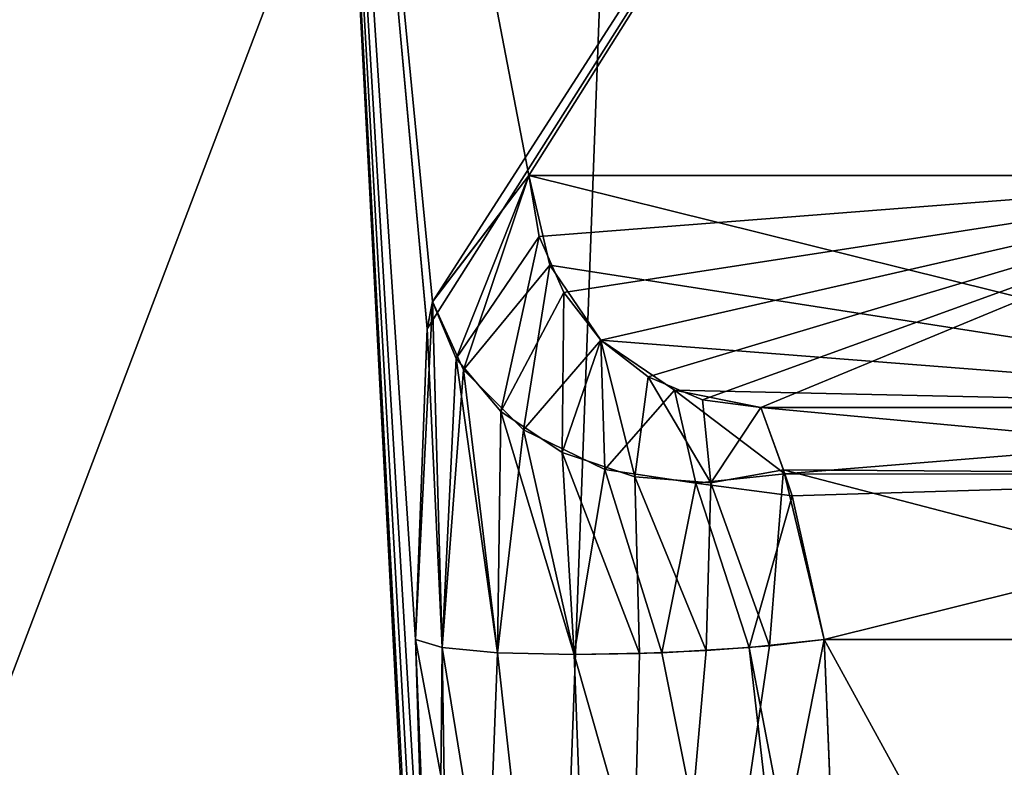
# Model space of a CAD drawing. Header units: inches. Extents: x -11.1 to 11.1, y -2.2 to 7.8.
# Tile 55 of 146: x -8.504 to -8.3833, y -1.8461 to -1.7545. Entities that reach past the tile are written whole.
import ezdxf

# ---------------------------------------------------------------- set-up
doc = ezdxf.new("R2010")
doc.units = ezdxf.units.IN
doc.header["$LTSCALE"] = 101.851852
doc.header["$MEASUREMENT"] = 0
for name, color, linetype in [('26653', 7, 'CONTINUOUS'), ('26655', 7, 'CONTINUOUS'), ('26914', 7, 'CONTINUOUS'), ('26955', 7, 'CONTINUOUS'), ('26959', 7, 'CONTINUOUS'), ('26980', 7, 'CONTINUOUS'), ('26985', 7, 'CONTINUOUS'), ('27334', 7, 'CONTINUOUS'), ('27335', 7, 'CONTINUOUS'), ('27336', 7, 'CONTINUOUS'), ('27379', 7, 'CONTINUOUS'), ('27381', 7, 'CONTINUOUS'), ('27417', 7, 'CONTINUOUS'), ('27418', 7, 'CONTINUOUS'), ('27421', 7, 'CONTINUOUS'), ('27424', 7, 'CONTINUOUS'), ('27873', 7, 'CONTINUOUS'), ('27875', 7, 'CONTINUOUS'), ('28134', 7, 'CONTINUOUS'), ('28175', 7, 'CONTINUOUS'), ('28179', 7, 'CONTINUOUS'), ('28200', 7, 'CONTINUOUS'), ('28205', 7, 'CONTINUOUS'), ('28554', 7, 'CONTINUOUS'), ('28555', 7, 'CONTINUOUS'), ('28556', 7, 'CONTINUOUS'), ('28599', 7, 'CONTINUOUS'), ('28601', 7, 'CONTINUOUS'), ('28637', 7, 'CONTINUOUS'), ('28638', 7, 'CONTINUOUS'), ('28641', 7, 'CONTINUOUS'), ('28644', 7, 'CONTINUOUS')]:
    doc.layers.add(name, color=color, linetype=linetype)

msp = doc.modelspace()

# ---------------------------------------------------------------- linework, layer by layer
at = {"layer": '26653', "linetype": 'Continuous'}
for points in [[(-8.59835, -2.08043, 5.705), (-8.57492, -1.63343, 5.705), (-8.4285, -1.63343, 5.3515), (-8.59835, -2.08043, 5.705)], [(-8.44506, -2.08043, 5.33494), (-8.59835, -2.08043, 5.705), (-8.4285, -1.63343, 5.3515), (-8.44506, -2.08043, 5.33494)], [(-8.075, -2.08043, 5.18165), (-8.44506, -2.08043, 5.33494), (-8.075, -1.63343, 5.20508), (-8.075, -2.08043, 5.18165)], [(-8.075, -1.63343, 5.20508), (-8.44506, -2.08043, 5.33494), (-8.4285, -1.63343, 5.3515), (-8.075, -1.63343, 5.20508)]]:
    msp.add_3dface(points, dxfattribs=at)
at = {"layer": '26655', "linetype": 'Continuous'}
for points in [[(-8.59835, -2.08043, 13.055), (-8.44506, -2.08043, 13.42506), (-8.57492, -1.63343, 13.055), (-8.59835, -2.08043, 13.055)], [(-8.57492, -1.63343, 13.055), (-8.44506, -2.08043, 13.42506), (-8.4285, -1.63343, 13.4085), (-8.57492, -1.63343, 13.055)], [(-8.44506, -2.08043, 13.42506), (-8.075, -2.08043, 13.57835), (-8.4285, -1.63343, 13.4085), (-8.44506, -2.08043, 13.42506)], [(-8.4285, -1.63343, 13.4085), (-8.075, -2.08043, 13.57835), (-8.075, -1.63343, 13.55492), (-8.4285, -1.63343, 13.4085)]]:
    msp.add_3dface(points, dxfattribs=at)
at = {"layer": '26914', "linetype": 'Continuous'}
for points in [[(-8.41314, -1.802, 13.16707), (-8.32349, -1.802, 13.31026), (-8.321, -1.802, 13.19612), (-8.41314, -1.802, 13.16707)], [(-8.31013, -1.802, 13.07141), (-8.41314, -1.802, 13.16707), (-8.321, -1.802, 13.19612), (-8.31013, -1.802, 13.07141)], [(-8.41314, -1.802, 5.59293), (-8.31013, -1.802, 5.68859), (-8.321, -1.802, 5.56388), (-8.41314, -1.802, 5.59293)], [(-8.32695, -1.802, 5.45317), (-8.41314, -1.802, 5.59293), (-8.321, -1.802, 5.56388), (-8.32695, -1.802, 5.45317)]]:
    msp.add_3dface(points, dxfattribs=at)
at = {"layer": '26955', "linetype": 'Continuous'}
for points in [[(-8.33051, -1.83043, 13.04946), (-8.33508, -1.95857, 13.04454), (-8.40535, -1.83043, 13.11896), (-8.33051, -1.83043, 13.04946)], [(-8.40535, -1.83043, 13.11896), (-8.33508, -1.95857, 13.04454), (-8.40268, -1.89616, 13.11177), (-8.40535, -1.83043, 13.11896)]]:
    msp.add_3dface(points, dxfattribs=at)
at = {"layer": '26959', "linetype": 'Continuous'}
for points in [[(-8.40282, -1.89265, 5.64784), (-8.33051, -1.83043, 5.71054), (-8.40535, -1.83043, 5.64104), (-8.40282, -1.89265, 5.64784)], [(-8.40002, -1.95857, 5.65516), (-8.33051, -1.83043, 5.71054), (-8.40282, -1.89265, 5.64784), (-8.40002, -1.95857, 5.65516)], [(-8.33508, -1.95857, 5.71546), (-8.33051, -1.83043, 5.71054), (-8.40002, -1.95857, 5.65516), (-8.33508, -1.95857, 5.71546)]]:
    msp.add_3dface(points, dxfattribs=at)
at = {"layer": '26980', "linetype": 'Continuous'}
for points in [[(-8.31013, -1.802, 5.68859), (-8.41314, -1.802, 5.59293), (-8.41016, -1.81015, 5.62374), (-8.31013, -1.802, 5.68859)], [(-8.32418, -1.81024, 5.70372), (-8.31013, -1.802, 5.68859), (-8.41016, -1.81015, 5.62374), (-8.32418, -1.81024, 5.70372)], [(-8.40927, -1.81282, 5.62799), (-8.32418, -1.81024, 5.70372), (-8.41016, -1.81015, 5.62374), (-8.40927, -1.81282, 5.62799)], [(-8.40535, -1.83043, 5.64104), (-8.32418, -1.81024, 5.70372), (-8.40927, -1.81282, 5.62799), (-8.40535, -1.83043, 5.64104)], [(-8.40535, -1.83043, 5.64104), (-8.33051, -1.83043, 5.71054), (-8.32418, -1.81024, 5.70372), (-8.40535, -1.83043, 5.64104)]]:
    msp.add_3dface(points, dxfattribs=at)
at = {"layer": '26985', "linetype": 'Continuous'}
for points in [[(-8.41314, -1.802, 13.16707), (-8.31013, -1.802, 13.07141), (-8.32418, -1.81024, 13.05628), (-8.41314, -1.802, 13.16707)], [(-8.41034, -1.80964, 13.13718), (-8.41314, -1.802, 13.16707), (-8.32418, -1.81024, 13.05628), (-8.41034, -1.80964, 13.13718)], [(-8.33051, -1.83043, 13.04946), (-8.40535, -1.83043, 13.11896), (-8.41034, -1.80964, 13.13718), (-8.33051, -1.83043, 13.04946)], [(-8.33051, -1.83043, 13.04946), (-8.41034, -1.80964, 13.13718), (-8.32418, -1.81024, 13.05628), (-8.33051, -1.83043, 13.04946)]]:
    msp.add_3dface(points, dxfattribs=at)
at = {"layer": '27334', "linetype": 'Continuous'}
for points in [[(-8.46853, -1.63343, 5.705), (-8.45149, -1.95857, 5.705), (-8.45118, -1.95857, 5.68984), (-8.46853, -1.63343, 5.705)], [(-8.34815, -1.77357, 5.432), (-8.46853, -1.63343, 5.705), (-8.44157, -1.77357, 5.5835), (-8.34815, -1.77357, 5.432)], [(-8.46853, -1.63343, 5.705), (-8.34815, -1.77357, 5.432), (-8.35327, -1.63343, 5.42673), (-8.46853, -1.63343, 5.705)], [(-8.44157, -1.77357, 5.5835), (-8.46853, -1.63343, 5.705), (-8.4534, -1.78902, 5.632), (-8.44157, -1.77357, 5.5835)], [(-8.4534, -1.78902, 5.632), (-8.46853, -1.63343, 5.705), (-8.45405, -1.79231, 5.63642), (-8.4534, -1.78902, 5.632)], [(-8.45405, -1.79231, 5.63642), (-8.46853, -1.63343, 5.705), (-8.45549, -1.83043, 5.65943), (-8.45405, -1.79231, 5.63642)], [(-8.45549, -1.83043, 5.65943), (-8.46853, -1.63343, 5.705), (-8.45302, -1.89265, 5.66678), (-8.45549, -1.83043, 5.65943)], [(-8.45302, -1.89265, 5.66678), (-8.46853, -1.63343, 5.705), (-8.45027, -1.95857, 5.6747), (-8.45302, -1.89265, 5.66678)], [(-8.45027, -1.95857, 5.6747), (-8.46853, -1.63343, 5.705), (-8.45118, -1.95857, 5.68984), (-8.45027, -1.95857, 5.6747)]]:
    msp.add_3dface(points, dxfattribs=at)
at = {"layer": '27335', "linetype": 'Continuous'}
for points in [[(-8.46853, -1.63343, 13.055), (-8.45149, -1.95857, 13.055), (-8.45149, -1.95857, 5.705), (-8.46853, -1.63343, 13.055)], [(-8.46853, -1.63343, 5.705), (-8.46853, -1.63343, 13.055), (-8.45149, -1.95857, 5.705), (-8.46853, -1.63343, 5.705)]]:
    msp.add_3dface(points, dxfattribs=at)
at = {"layer": '27336', "linetype": 'Continuous'}
for points in [[(-8.45406, -1.79235, 13.12352), (-8.45549, -1.83043, 13.10057), (-8.46853, -1.63343, 13.055), (-8.45406, -1.79235, 13.12352)], [(-8.46853, -1.63343, 13.055), (-8.45549, -1.83043, 13.10057), (-8.45149, -1.95857, 13.055), (-8.46853, -1.63343, 13.055)], [(-8.35327, -1.63343, 13.33327), (-8.45406, -1.79235, 13.12352), (-8.46853, -1.63343, 13.055), (-8.35327, -1.63343, 13.33327)], [(-8.4534, -1.78903, 13.12799), (-8.45406, -1.79235, 13.12352), (-8.35327, -1.63343, 13.33327), (-8.4534, -1.78903, 13.12799)], [(-8.44157, -1.77357, 13.1765), (-8.4534, -1.78903, 13.12799), (-8.35327, -1.63343, 13.33327), (-8.44157, -1.77357, 13.1765)], [(-8.34435, -1.77357, 13.33175), (-8.44157, -1.77357, 13.1765), (-8.35327, -1.63343, 13.33327), (-8.34435, -1.77357, 13.33175)], [(-8.45287, -1.89616, 13.0928), (-8.45027, -1.95857, 13.0853), (-8.45549, -1.83043, 13.10057), (-8.45287, -1.89616, 13.0928)], [(-8.45549, -1.83043, 13.10057), (-8.45027, -1.95857, 13.0853), (-8.45118, -1.95857, 13.07016), (-8.45549, -1.83043, 13.10057)], [(-8.45149, -1.95857, 13.055), (-8.45549, -1.83043, 13.10057), (-8.45118, -1.95857, 13.07016), (-8.45149, -1.95857, 13.055)]]:
    msp.add_3dface(points, dxfattribs=at)
at = {"layer": '27379', "linetype": 'Continuous'}
for points in [[(-8.45549, -1.83043, 5.65943), (-8.45302, -1.89265, 5.66678), (-8.4312, -1.96058, 5.64935), (-8.45549, -1.83043, 5.65943)], [(-8.45549, -1.83043, 5.65943), (-8.4312, -1.96058, 5.64935), (-8.45219, -1.83142, 5.64907), (-8.45549, -1.83043, 5.65943)], [(-8.40282, -1.89265, 5.64784), (-8.40535, -1.83043, 5.64104), (-8.41456, -1.83142, 5.63527), (-8.40282, -1.89265, 5.64784)], [(-8.45219, -1.83142, 5.64907), (-8.4312, -1.96058, 5.64935), (-8.4454, -1.83208, 5.64056), (-8.45219, -1.83142, 5.64907)], [(-8.42525, -1.83208, 5.63317), (-8.40002, -1.95857, 5.65516), (-8.41456, -1.83142, 5.63527), (-8.42525, -1.83208, 5.63317)], [(-8.40002, -1.95857, 5.65516), (-8.40282, -1.89265, 5.64784), (-8.41456, -1.83142, 5.63527), (-8.40002, -1.95857, 5.65516)], [(-8.4454, -1.83208, 5.64056), (-8.4312, -1.96058, 5.64935), (-8.436, -1.8323, 5.63501), (-8.4454, -1.83208, 5.64056)], [(-8.436, -1.8323, 5.63501), (-8.40002, -1.95857, 5.65516), (-8.42525, -1.83208, 5.63317), (-8.436, -1.8323, 5.63501)], [(-8.4312, -1.96058, 5.64935), (-8.40002, -1.95857, 5.65516), (-8.436, -1.8323, 5.63501), (-8.4312, -1.96058, 5.64935)]]:
    msp.add_3dface(points, dxfattribs=at)
at = {"layer": '27381', "linetype": 'Continuous'}
for points in [[(-8.45287, -1.89616, 13.0928), (-8.45549, -1.83043, 13.10057), (-8.45219, -1.83142, 13.11093), (-8.45287, -1.89616, 13.0928)], [(-8.40535, -1.83043, 13.11896), (-8.40268, -1.89616, 13.11177), (-8.4312, -1.96058, 13.11065), (-8.40535, -1.83043, 13.11896)], [(-8.41207, -1.8312, 13.12361), (-8.40535, -1.83043, 13.11896), (-8.4312, -1.96058, 13.11065), (-8.41207, -1.8312, 13.12361)], [(-8.45027, -1.95857, 13.0853), (-8.45287, -1.89616, 13.0928), (-8.45219, -1.83142, 13.11093), (-8.45027, -1.95857, 13.0853)], [(-8.4454, -1.83208, 13.11944), (-8.45027, -1.95857, 13.0853), (-8.45219, -1.83142, 13.11093), (-8.4454, -1.83208, 13.11944)], [(-8.41981, -1.8318, 13.12627), (-8.41207, -1.8312, 13.12361), (-8.4312, -1.96058, 13.11065), (-8.41981, -1.8318, 13.12627)], [(-8.45027, -1.95857, 13.0853), (-8.4454, -1.83208, 13.11944), (-8.4312, -1.96058, 13.11065), (-8.45027, -1.95857, 13.0853)], [(-8.4454, -1.83208, 13.11944), (-8.436, -1.8323, 13.12499), (-8.4312, -1.96058, 13.11065), (-8.4454, -1.83208, 13.11944)], [(-8.436, -1.8323, 13.12499), (-8.42799, -1.83217, 13.12674), (-8.4312, -1.96058, 13.11065), (-8.436, -1.8323, 13.12499)], [(-8.42799, -1.83217, 13.12674), (-8.41981, -1.8318, 13.12627), (-8.4312, -1.96058, 13.11065), (-8.42799, -1.83217, 13.12674)]]:
    msp.add_3dface(points, dxfattribs=at)
at = {"layer": '27417', "linetype": 'Continuous'}
for points in [[(-8.34815, -1.77357, 5.432), (-8.44157, -1.77357, 5.5835), (-8.32695, -1.802, 5.45317), (-8.34815, -1.77357, 5.432)], [(-8.32695, -1.802, 5.45317), (-8.44157, -1.77357, 5.5835), (-8.439, -1.78456, 5.58435), (-8.32695, -1.802, 5.45317)], [(-8.43274, -1.79376, 5.58643), (-8.32695, -1.802, 5.45317), (-8.439, -1.78456, 5.58435), (-8.43274, -1.79376, 5.58643)], [(-8.42369, -1.79986, 5.58943), (-8.32695, -1.802, 5.45317), (-8.43274, -1.79376, 5.58643), (-8.42369, -1.79986, 5.58943)], [(-8.41314, -1.802, 5.59293), (-8.32695, -1.802, 5.45317), (-8.42369, -1.79986, 5.58943), (-8.41314, -1.802, 5.59293)]]:
    msp.add_3dface(points, dxfattribs=at)
at = {"layer": '27418', "linetype": 'Continuous'}
for points in [[(-8.44157, -1.77357, 13.1765), (-8.34435, -1.77357, 13.33175), (-8.4403, -1.78102, 13.17608), (-8.44157, -1.77357, 13.1765)], [(-8.4403, -1.78102, 13.17608), (-8.34435, -1.77357, 13.33175), (-8.43729, -1.7879, 13.17508), (-8.4403, -1.78102, 13.17608)], [(-8.43729, -1.7879, 13.17508), (-8.34435, -1.77357, 13.33175), (-8.43274, -1.79376, 13.17357), (-8.43729, -1.7879, 13.17508)], [(-8.43274, -1.79376, 13.17357), (-8.34435, -1.77357, 13.33175), (-8.42694, -1.79824, 13.17165), (-8.43274, -1.79376, 13.17357)], [(-8.42694, -1.79824, 13.17165), (-8.34435, -1.77357, 13.33175), (-8.42027, -1.80104, 13.16944), (-8.42694, -1.79824, 13.17165)], [(-8.34435, -1.77357, 13.33175), (-8.41314, -1.802, 13.16707), (-8.42027, -1.80104, 13.16944), (-8.34435, -1.77357, 13.33175)], [(-8.34435, -1.77357, 13.33175), (-8.32349, -1.802, 13.31026), (-8.41314, -1.802, 13.16707), (-8.34435, -1.77357, 13.33175)]]:
    msp.add_3dface(points, dxfattribs=at)
at = {"layer": '27421', "linetype": 'Continuous'}
for points in [[(-8.44157, -1.77357, 5.5835), (-8.4534, -1.78902, 5.632), (-8.44958, -1.79739, 5.6256), (-8.44157, -1.77357, 5.5835)], [(-8.439, -1.78456, 5.58435), (-8.44157, -1.77357, 5.5835), (-8.44958, -1.79739, 5.6256), (-8.439, -1.78456, 5.58435)], [(-8.439, -1.78456, 5.58435), (-8.44958, -1.79739, 5.6256), (-8.44221, -1.80474, 5.62128), (-8.439, -1.78456, 5.58435)], [(-8.43274, -1.79376, 5.58643), (-8.439, -1.78456, 5.58435), (-8.44221, -1.80474, 5.62128), (-8.43274, -1.79376, 5.58643)], [(-8.4534, -1.78902, 5.632), (-8.45405, -1.79231, 5.63642), (-8.45219, -1.83142, 5.64907), (-8.4534, -1.78902, 5.632)], [(-8.4534, -1.78902, 5.632), (-8.45219, -1.83142, 5.64907), (-8.44958, -1.79739, 5.6256), (-8.4534, -1.78902, 5.632)], [(-8.45405, -1.79231, 5.63642), (-8.45549, -1.83043, 5.65943), (-8.45219, -1.83142, 5.64907), (-8.45405, -1.79231, 5.63642)], [(-8.43274, -1.79376, 5.58643), (-8.44221, -1.80474, 5.62128), (-8.43225, -1.8096, 5.61922), (-8.43274, -1.79376, 5.58643)], [(-8.42369, -1.79986, 5.58943), (-8.43274, -1.79376, 5.58643), (-8.43225, -1.8096, 5.61922), (-8.42369, -1.79986, 5.58943)], [(-8.45219, -1.83142, 5.64907), (-8.4454, -1.83208, 5.64056), (-8.44958, -1.79739, 5.6256), (-8.45219, -1.83142, 5.64907)], [(-8.44958, -1.79739, 5.6256), (-8.4454, -1.83208, 5.64056), (-8.44221, -1.80474, 5.62128), (-8.44958, -1.79739, 5.6256)], [(-8.42369, -1.79986, 5.58943), (-8.43225, -1.8096, 5.61922), (-8.42111, -1.81128, 5.61969), (-8.42369, -1.79986, 5.58943)], [(-8.41016, -1.81015, 5.62374), (-8.41314, -1.802, 5.59293), (-8.42369, -1.79986, 5.58943), (-8.41016, -1.81015, 5.62374)], [(-8.41016, -1.81015, 5.62374), (-8.42369, -1.79986, 5.58943), (-8.42111, -1.81128, 5.61969), (-8.41016, -1.81015, 5.62374)], [(-8.4454, -1.83208, 5.64056), (-8.436, -1.8323, 5.63501), (-8.44221, -1.80474, 5.62128), (-8.4454, -1.83208, 5.64056)], [(-8.44221, -1.80474, 5.62128), (-8.436, -1.8323, 5.63501), (-8.43225, -1.8096, 5.61922), (-8.44221, -1.80474, 5.62128)], [(-8.436, -1.8323, 5.63501), (-8.42525, -1.83208, 5.63317), (-8.43225, -1.8096, 5.61922), (-8.436, -1.8323, 5.63501)], [(-8.43225, -1.8096, 5.61922), (-8.42525, -1.83208, 5.63317), (-8.42111, -1.81128, 5.61969), (-8.43225, -1.8096, 5.61922)], [(-8.40927, -1.81282, 5.62799), (-8.41016, -1.81015, 5.62374), (-8.42111, -1.81128, 5.61969), (-8.40927, -1.81282, 5.62799)], [(-8.42525, -1.83208, 5.63317), (-8.41456, -1.83142, 5.63527), (-8.42111, -1.81128, 5.61969), (-8.42525, -1.83208, 5.63317)], [(-8.41456, -1.83142, 5.63527), (-8.40927, -1.81282, 5.62799), (-8.42111, -1.81128, 5.61969), (-8.41456, -1.83142, 5.63527)], [(-8.41456, -1.83142, 5.63527), (-8.40535, -1.83043, 5.64104), (-8.40927, -1.81282, 5.62799), (-8.41456, -1.83142, 5.63527)]]:
    msp.add_3dface(points, dxfattribs=at)
at = {"layer": '27424', "linetype": 'Continuous'}
for points in [[(-8.4534, -1.78903, 13.12799), (-8.44157, -1.77357, 13.1765), (-8.45048, -1.79598, 13.13352), (-8.4534, -1.78903, 13.12799)], [(-8.44157, -1.77357, 13.1765), (-8.4403, -1.78102, 13.17608), (-8.45048, -1.79598, 13.13352), (-8.44157, -1.77357, 13.1765)], [(-8.4403, -1.78102, 13.17608), (-8.44501, -1.80251, 13.13752), (-8.45048, -1.79598, 13.13352), (-8.4403, -1.78102, 13.17608)], [(-8.4403, -1.78102, 13.17608), (-8.43729, -1.7879, 13.17508), (-8.44501, -1.80251, 13.13752), (-8.4403, -1.78102, 13.17608)], [(-8.43729, -1.7879, 13.17508), (-8.43747, -1.80752, 13.14007), (-8.44501, -1.80251, 13.13752), (-8.43729, -1.7879, 13.17508)], [(-8.43729, -1.7879, 13.17508), (-8.43274, -1.79376, 13.17357), (-8.43747, -1.80752, 13.14007), (-8.43729, -1.7879, 13.17508)], [(-8.45549, -1.83043, 13.10057), (-8.45406, -1.79235, 13.12352), (-8.4534, -1.78903, 13.12799), (-8.45549, -1.83043, 13.10057)], [(-8.45549, -1.83043, 13.10057), (-8.4534, -1.78903, 13.12799), (-8.45219, -1.83142, 13.11093), (-8.45549, -1.83043, 13.10057)], [(-8.45219, -1.83142, 13.11093), (-8.4534, -1.78903, 13.12799), (-8.45048, -1.79598, 13.13352), (-8.45219, -1.83142, 13.11093)], [(-8.43274, -1.79376, 13.17357), (-8.42859, -1.81052, 13.14092), (-8.43747, -1.80752, 13.14007), (-8.43274, -1.79376, 13.17357)], [(-8.43274, -1.79376, 13.17357), (-8.42694, -1.79824, 13.17165), (-8.42859, -1.81052, 13.14092), (-8.43274, -1.79376, 13.17357)], [(-8.4454, -1.83208, 13.11944), (-8.45219, -1.83142, 13.11093), (-8.45048, -1.79598, 13.13352), (-8.4454, -1.83208, 13.11944)], [(-8.44501, -1.80251, 13.13752), (-8.4454, -1.83208, 13.11944), (-8.45048, -1.79598, 13.13352), (-8.44501, -1.80251, 13.13752)], [(-8.42694, -1.79824, 13.17165), (-8.41926, -1.81122, 13.13999), (-8.42859, -1.81052, 13.14092), (-8.42694, -1.79824, 13.17165)], [(-8.42694, -1.79824, 13.17165), (-8.42027, -1.80104, 13.16944), (-8.41926, -1.81122, 13.13999), (-8.42694, -1.79824, 13.17165)], [(-8.42027, -1.80104, 13.16944), (-8.41314, -1.802, 13.16707), (-8.41926, -1.81122, 13.13999), (-8.42027, -1.80104, 13.16944)], [(-8.436, -1.8323, 13.12499), (-8.4454, -1.83208, 13.11944), (-8.44501, -1.80251, 13.13752), (-8.436, -1.8323, 13.12499)], [(-8.43747, -1.80752, 13.14007), (-8.436, -1.8323, 13.12499), (-8.44501, -1.80251, 13.13752), (-8.43747, -1.80752, 13.14007)], [(-8.41314, -1.802, 13.16707), (-8.41034, -1.80964, 13.13718), (-8.41926, -1.81122, 13.13999), (-8.41314, -1.802, 13.16707)], [(-8.42799, -1.83217, 13.12674), (-8.436, -1.8323, 13.12499), (-8.43747, -1.80752, 13.14007), (-8.42799, -1.83217, 13.12674)], [(-8.42859, -1.81052, 13.14092), (-8.42799, -1.83217, 13.12674), (-8.43747, -1.80752, 13.14007), (-8.42859, -1.81052, 13.14092)], [(-8.41034, -1.80964, 13.13718), (-8.41207, -1.8312, 13.12361), (-8.41926, -1.81122, 13.13999), (-8.41034, -1.80964, 13.13718)], [(-8.40535, -1.83043, 13.11896), (-8.41207, -1.8312, 13.12361), (-8.41034, -1.80964, 13.13718), (-8.40535, -1.83043, 13.11896)], [(-8.41981, -1.8318, 13.12627), (-8.42799, -1.83217, 13.12674), (-8.42859, -1.81052, 13.14092), (-8.41981, -1.8318, 13.12627)], [(-8.41926, -1.81122, 13.13999), (-8.41981, -1.8318, 13.12627), (-8.42859, -1.81052, 13.14092), (-8.41926, -1.81122, 13.13999)], [(-8.41207, -1.8312, 13.12361), (-8.41981, -1.8318, 13.12627), (-8.41926, -1.81122, 13.13999), (-8.41207, -1.8312, 13.12361)]]:
    msp.add_3dface(points, dxfattribs=at)
at = {"layer": '27873', "linetype": 'Continuous'}
for points in [[(-8.59835, -2.08043, -3.675), (-8.57492, -1.63343, -3.675), (-8.4285, -1.63343, -4.0285), (-8.59835, -2.08043, -3.675)], [(-8.44506, -2.08043, -4.04506), (-8.59835, -2.08043, -3.675), (-8.4285, -1.63343, -4.0285), (-8.44506, -2.08043, -4.04506)], [(-8.075, -2.08043, -4.19835), (-8.44506, -2.08043, -4.04506), (-8.075, -1.63343, -4.17492), (-8.075, -2.08043, -4.19835)], [(-8.075, -1.63343, -4.17492), (-8.44506, -2.08043, -4.04506), (-8.4285, -1.63343, -4.0285), (-8.075, -1.63343, -4.17492)]]:
    msp.add_3dface(points, dxfattribs=at)
at = {"layer": '27875', "linetype": 'Continuous'}
for points in [[(-8.59835, -2.08043, 3.675), (-8.44506, -2.08043, 4.04506), (-8.57492, -1.63343, 3.675), (-8.59835, -2.08043, 3.675)], [(-8.57492, -1.63343, 3.675), (-8.44506, -2.08043, 4.04506), (-8.4285, -1.63343, 4.0285), (-8.57492, -1.63343, 3.675)], [(-8.44506, -2.08043, 4.04506), (-8.075, -2.08043, 4.19835), (-8.4285, -1.63343, 4.0285), (-8.44506, -2.08043, 4.04506)], [(-8.4285, -1.63343, 4.0285), (-8.075, -2.08043, 4.19835), (-8.075, -1.63343, 4.17492), (-8.4285, -1.63343, 4.0285)]]:
    msp.add_3dface(points, dxfattribs=at)
at = {"layer": '28134', "linetype": 'Continuous'}
for points in [[(-8.41314, -1.802, 3.78707), (-8.32349, -1.802, 3.93026), (-8.321, -1.802, 3.81612), (-8.41314, -1.802, 3.78707)], [(-8.31013, -1.802, 3.69141), (-8.41314, -1.802, 3.78707), (-8.321, -1.802, 3.81612), (-8.31013, -1.802, 3.69141)], [(-8.41314, -1.802, -3.78707), (-8.31013, -1.802, -3.69141), (-8.321, -1.802, -3.81612), (-8.41314, -1.802, -3.78707)], [(-8.32695, -1.802, -3.92683), (-8.41314, -1.802, -3.78707), (-8.321, -1.802, -3.81612), (-8.32695, -1.802, -3.92683)]]:
    msp.add_3dface(points, dxfattribs=at)
at = {"layer": '28175', "linetype": 'Continuous'}
for points in [[(-8.33051, -1.83043, 3.66946), (-8.33508, -1.95857, 3.66454), (-8.40535, -1.83043, 3.73896), (-8.33051, -1.83043, 3.66946)], [(-8.40535, -1.83043, 3.73896), (-8.33508, -1.95857, 3.66454), (-8.40268, -1.89616, 3.73177), (-8.40535, -1.83043, 3.73896)]]:
    msp.add_3dface(points, dxfattribs=at)
at = {"layer": '28179', "linetype": 'Continuous'}
for points in [[(-8.40282, -1.89265, -3.73216), (-8.33051, -1.83043, -3.66946), (-8.40535, -1.83043, -3.73896), (-8.40282, -1.89265, -3.73216)], [(-8.40002, -1.95857, -3.72484), (-8.33051, -1.83043, -3.66946), (-8.40282, -1.89265, -3.73216), (-8.40002, -1.95857, -3.72484)], [(-8.33508, -1.95857, -3.66454), (-8.33051, -1.83043, -3.66946), (-8.40002, -1.95857, -3.72484), (-8.33508, -1.95857, -3.66454)]]:
    msp.add_3dface(points, dxfattribs=at)
at = {"layer": '28200', "linetype": 'Continuous'}
for points in [[(-8.31013, -1.802, -3.69141), (-8.41314, -1.802, -3.78707), (-8.41016, -1.81015, -3.75626), (-8.31013, -1.802, -3.69141)], [(-8.32418, -1.81024, -3.67628), (-8.31013, -1.802, -3.69141), (-8.41016, -1.81015, -3.75626), (-8.32418, -1.81024, -3.67628)], [(-8.40927, -1.81282, -3.75201), (-8.32418, -1.81024, -3.67628), (-8.41016, -1.81015, -3.75626), (-8.40927, -1.81282, -3.75201)], [(-8.40535, -1.83043, -3.73896), (-8.32418, -1.81024, -3.67628), (-8.40927, -1.81282, -3.75201), (-8.40535, -1.83043, -3.73896)], [(-8.40535, -1.83043, -3.73896), (-8.33051, -1.83043, -3.66946), (-8.32418, -1.81024, -3.67628), (-8.40535, -1.83043, -3.73896)]]:
    msp.add_3dface(points, dxfattribs=at)
at = {"layer": '28205', "linetype": 'Continuous'}
for points in [[(-8.41314, -1.802, 3.78707), (-8.31013, -1.802, 3.69141), (-8.32418, -1.81024, 3.67628), (-8.41314, -1.802, 3.78707)], [(-8.41034, -1.80964, 3.75718), (-8.41314, -1.802, 3.78707), (-8.32418, -1.81024, 3.67628), (-8.41034, -1.80964, 3.75718)], [(-8.33051, -1.83043, 3.66946), (-8.40535, -1.83043, 3.73896), (-8.41034, -1.80964, 3.75718), (-8.33051, -1.83043, 3.66946)], [(-8.33051, -1.83043, 3.66946), (-8.41034, -1.80964, 3.75718), (-8.32418, -1.81024, 3.67628), (-8.33051, -1.83043, 3.66946)]]:
    msp.add_3dface(points, dxfattribs=at)
at = {"layer": '28554', "linetype": 'Continuous'}
for points in [[(-8.46853, -1.63343, -3.675), (-8.45149, -1.95857, -3.675), (-8.45118, -1.95857, -3.69016), (-8.46853, -1.63343, -3.675)], [(-8.34815, -1.77357, -3.948), (-8.46853, -1.63343, -3.675), (-8.44157, -1.77357, -3.7965), (-8.34815, -1.77357, -3.948)], [(-8.46853, -1.63343, -3.675), (-8.34815, -1.77357, -3.948), (-8.35327, -1.63343, -3.95327), (-8.46853, -1.63343, -3.675)], [(-8.44157, -1.77357, -3.7965), (-8.46853, -1.63343, -3.675), (-8.4534, -1.78902, -3.748), (-8.44157, -1.77357, -3.7965)], [(-8.4534, -1.78902, -3.748), (-8.46853, -1.63343, -3.675), (-8.45405, -1.79231, -3.74358), (-8.4534, -1.78902, -3.748)], [(-8.45405, -1.79231, -3.74358), (-8.46853, -1.63343, -3.675), (-8.45549, -1.83043, -3.72057), (-8.45405, -1.79231, -3.74358)], [(-8.45549, -1.83043, -3.72057), (-8.46853, -1.63343, -3.675), (-8.45302, -1.89265, -3.71322), (-8.45549, -1.83043, -3.72057)], [(-8.45302, -1.89265, -3.71322), (-8.46853, -1.63343, -3.675), (-8.45027, -1.95857, -3.7053), (-8.45302, -1.89265, -3.71322)], [(-8.45027, -1.95857, -3.7053), (-8.46853, -1.63343, -3.675), (-8.45118, -1.95857, -3.69016), (-8.45027, -1.95857, -3.7053)]]:
    msp.add_3dface(points, dxfattribs=at)
at = {"layer": '28555', "linetype": 'Continuous'}
for points in [[(-8.46853, -1.63343, 3.675), (-8.45149, -1.95857, 3.675), (-8.45149, -1.95857, -3.675), (-8.46853, -1.63343, 3.675)], [(-8.46853, -1.63343, -3.675), (-8.46853, -1.63343, 3.675), (-8.45149, -1.95857, -3.675), (-8.46853, -1.63343, -3.675)]]:
    msp.add_3dface(points, dxfattribs=at)
at = {"layer": '28556', "linetype": 'Continuous'}
for points in [[(-8.45406, -1.79235, 3.74352), (-8.45549, -1.83043, 3.72057), (-8.46853, -1.63343, 3.675), (-8.45406, -1.79235, 3.74352)], [(-8.46853, -1.63343, 3.675), (-8.45549, -1.83043, 3.72057), (-8.45149, -1.95857, 3.675), (-8.46853, -1.63343, 3.675)], [(-8.35327, -1.63343, 3.95327), (-8.45406, -1.79235, 3.74352), (-8.46853, -1.63343, 3.675), (-8.35327, -1.63343, 3.95327)], [(-8.4534, -1.78903, 3.74799), (-8.45406, -1.79235, 3.74352), (-8.35327, -1.63343, 3.95327), (-8.4534, -1.78903, 3.74799)], [(-8.44157, -1.77357, 3.7965), (-8.4534, -1.78903, 3.74799), (-8.35327, -1.63343, 3.95327), (-8.44157, -1.77357, 3.7965)], [(-8.34435, -1.77357, 3.95175), (-8.44157, -1.77357, 3.7965), (-8.35327, -1.63343, 3.95327), (-8.34435, -1.77357, 3.95175)], [(-8.45287, -1.89616, 3.7128), (-8.45027, -1.95857, 3.7053), (-8.45549, -1.83043, 3.72057), (-8.45287, -1.89616, 3.7128)], [(-8.45549, -1.83043, 3.72057), (-8.45027, -1.95857, 3.7053), (-8.45118, -1.95857, 3.69016), (-8.45549, -1.83043, 3.72057)], [(-8.45149, -1.95857, 3.675), (-8.45549, -1.83043, 3.72057), (-8.45118, -1.95857, 3.69016), (-8.45149, -1.95857, 3.675)]]:
    msp.add_3dface(points, dxfattribs=at)
at = {"layer": '28599', "linetype": 'Continuous'}
for points in [[(-8.45549, -1.83043, -3.72057), (-8.45302, -1.89265, -3.71322), (-8.4312, -1.96058, -3.73065), (-8.45549, -1.83043, -3.72057)], [(-8.45549, -1.83043, -3.72057), (-8.4312, -1.96058, -3.73065), (-8.45219, -1.83142, -3.73093), (-8.45549, -1.83043, -3.72057)], [(-8.40282, -1.89265, -3.73216), (-8.40535, -1.83043, -3.73896), (-8.41456, -1.83142, -3.74473), (-8.40282, -1.89265, -3.73216)], [(-8.45219, -1.83142, -3.73093), (-8.4312, -1.96058, -3.73065), (-8.4454, -1.83208, -3.73944), (-8.45219, -1.83142, -3.73093)], [(-8.42525, -1.83208, -3.74683), (-8.40002, -1.95857, -3.72484), (-8.41456, -1.83142, -3.74473), (-8.42525, -1.83208, -3.74683)], [(-8.40002, -1.95857, -3.72484), (-8.40282, -1.89265, -3.73216), (-8.41456, -1.83142, -3.74473), (-8.40002, -1.95857, -3.72484)], [(-8.4454, -1.83208, -3.73944), (-8.4312, -1.96058, -3.73065), (-8.436, -1.8323, -3.74499), (-8.4454, -1.83208, -3.73944)], [(-8.436, -1.8323, -3.74499), (-8.40002, -1.95857, -3.72484), (-8.42525, -1.83208, -3.74683), (-8.436, -1.8323, -3.74499)], [(-8.4312, -1.96058, -3.73065), (-8.40002, -1.95857, -3.72484), (-8.436, -1.8323, -3.74499), (-8.4312, -1.96058, -3.73065)]]:
    msp.add_3dface(points, dxfattribs=at)
at = {"layer": '28601', "linetype": 'Continuous'}
for points in [[(-8.45287, -1.89616, 3.7128), (-8.45549, -1.83043, 3.72057), (-8.45219, -1.83142, 3.73093), (-8.45287, -1.89616, 3.7128)], [(-8.40535, -1.83043, 3.73896), (-8.40268, -1.89616, 3.73177), (-8.4312, -1.96058, 3.73065), (-8.40535, -1.83043, 3.73896)], [(-8.41207, -1.8312, 3.74361), (-8.40535, -1.83043, 3.73896), (-8.4312, -1.96058, 3.73065), (-8.41207, -1.8312, 3.74361)], [(-8.45027, -1.95857, 3.7053), (-8.45287, -1.89616, 3.7128), (-8.45219, -1.83142, 3.73093), (-8.45027, -1.95857, 3.7053)], [(-8.4454, -1.83208, 3.73944), (-8.45027, -1.95857, 3.7053), (-8.45219, -1.83142, 3.73093), (-8.4454, -1.83208, 3.73944)], [(-8.41981, -1.8318, 3.74627), (-8.41207, -1.8312, 3.74361), (-8.4312, -1.96058, 3.73065), (-8.41981, -1.8318, 3.74627)], [(-8.45027, -1.95857, 3.7053), (-8.4454, -1.83208, 3.73944), (-8.4312, -1.96058, 3.73065), (-8.45027, -1.95857, 3.7053)], [(-8.4454, -1.83208, 3.73944), (-8.436, -1.8323, 3.74499), (-8.4312, -1.96058, 3.73065), (-8.4454, -1.83208, 3.73944)], [(-8.436, -1.8323, 3.74499), (-8.42799, -1.83217, 3.74674), (-8.4312, -1.96058, 3.73065), (-8.436, -1.8323, 3.74499)], [(-8.42799, -1.83217, 3.74674), (-8.41981, -1.8318, 3.74627), (-8.4312, -1.96058, 3.73065), (-8.42799, -1.83217, 3.74674)]]:
    msp.add_3dface(points, dxfattribs=at)
at = {"layer": '28637', "linetype": 'Continuous'}
for points in [[(-8.34815, -1.77357, -3.948), (-8.44157, -1.77357, -3.7965), (-8.32695, -1.802, -3.92683), (-8.34815, -1.77357, -3.948)], [(-8.32695, -1.802, -3.92683), (-8.44157, -1.77357, -3.7965), (-8.439, -1.78456, -3.79565), (-8.32695, -1.802, -3.92683)], [(-8.43274, -1.79376, -3.79357), (-8.32695, -1.802, -3.92683), (-8.439, -1.78456, -3.79565), (-8.43274, -1.79376, -3.79357)], [(-8.42369, -1.79986, -3.79057), (-8.32695, -1.802, -3.92683), (-8.43274, -1.79376, -3.79357), (-8.42369, -1.79986, -3.79057)], [(-8.41314, -1.802, -3.78707), (-8.32695, -1.802, -3.92683), (-8.42369, -1.79986, -3.79057), (-8.41314, -1.802, -3.78707)]]:
    msp.add_3dface(points, dxfattribs=at)
at = {"layer": '28638', "linetype": 'Continuous'}
for points in [[(-8.44157, -1.77357, 3.7965), (-8.34435, -1.77357, 3.95175), (-8.4403, -1.78102, 3.79608), (-8.44157, -1.77357, 3.7965)], [(-8.4403, -1.78102, 3.79608), (-8.34435, -1.77357, 3.95175), (-8.43729, -1.7879, 3.79508), (-8.4403, -1.78102, 3.79608)], [(-8.43729, -1.7879, 3.79508), (-8.34435, -1.77357, 3.95175), (-8.43274, -1.79376, 3.79357), (-8.43729, -1.7879, 3.79508)], [(-8.43274, -1.79376, 3.79357), (-8.34435, -1.77357, 3.95175), (-8.42694, -1.79824, 3.79165), (-8.43274, -1.79376, 3.79357)], [(-8.42694, -1.79824, 3.79165), (-8.34435, -1.77357, 3.95175), (-8.42027, -1.80104, 3.78944), (-8.42694, -1.79824, 3.79165)], [(-8.34435, -1.77357, 3.95175), (-8.41314, -1.802, 3.78707), (-8.42027, -1.80104, 3.78944), (-8.34435, -1.77357, 3.95175)], [(-8.34435, -1.77357, 3.95175), (-8.32349, -1.802, 3.93026), (-8.41314, -1.802, 3.78707), (-8.34435, -1.77357, 3.95175)]]:
    msp.add_3dface(points, dxfattribs=at)
at = {"layer": '28641', "linetype": 'Continuous'}
for points in [[(-8.44157, -1.77357, -3.7965), (-8.4534, -1.78902, -3.748), (-8.44958, -1.79739, -3.7544), (-8.44157, -1.77357, -3.7965)], [(-8.439, -1.78456, -3.79565), (-8.44157, -1.77357, -3.7965), (-8.44958, -1.79739, -3.7544), (-8.439, -1.78456, -3.79565)], [(-8.439, -1.78456, -3.79565), (-8.44958, -1.79739, -3.7544), (-8.44221, -1.80474, -3.75872), (-8.439, -1.78456, -3.79565)], [(-8.43274, -1.79376, -3.79357), (-8.439, -1.78456, -3.79565), (-8.44221, -1.80474, -3.75872), (-8.43274, -1.79376, -3.79357)], [(-8.4534, -1.78902, -3.748), (-8.45405, -1.79231, -3.74358), (-8.45219, -1.83142, -3.73093), (-8.4534, -1.78902, -3.748)], [(-8.4534, -1.78902, -3.748), (-8.45219, -1.83142, -3.73093), (-8.44958, -1.79739, -3.7544), (-8.4534, -1.78902, -3.748)], [(-8.45405, -1.79231, -3.74358), (-8.45549, -1.83043, -3.72057), (-8.45219, -1.83142, -3.73093), (-8.45405, -1.79231, -3.74358)], [(-8.43274, -1.79376, -3.79357), (-8.44221, -1.80474, -3.75872), (-8.43225, -1.8096, -3.76078), (-8.43274, -1.79376, -3.79357)], [(-8.42369, -1.79986, -3.79057), (-8.43274, -1.79376, -3.79357), (-8.43225, -1.8096, -3.76078), (-8.42369, -1.79986, -3.79057)], [(-8.45219, -1.83142, -3.73093), (-8.4454, -1.83208, -3.73944), (-8.44958, -1.79739, -3.7544), (-8.45219, -1.83142, -3.73093)], [(-8.44958, -1.79739, -3.7544), (-8.4454, -1.83208, -3.73944), (-8.44221, -1.80474, -3.75872), (-8.44958, -1.79739, -3.7544)], [(-8.42369, -1.79986, -3.79057), (-8.43225, -1.8096, -3.76078), (-8.42111, -1.81128, -3.76031), (-8.42369, -1.79986, -3.79057)], [(-8.41016, -1.81015, -3.75626), (-8.41314, -1.802, -3.78707), (-8.42369, -1.79986, -3.79057), (-8.41016, -1.81015, -3.75626)], [(-8.41016, -1.81015, -3.75626), (-8.42369, -1.79986, -3.79057), (-8.42111, -1.81128, -3.76031), (-8.41016, -1.81015, -3.75626)], [(-8.4454, -1.83208, -3.73944), (-8.436, -1.8323, -3.74499), (-8.44221, -1.80474, -3.75872), (-8.4454, -1.83208, -3.73944)], [(-8.44221, -1.80474, -3.75872), (-8.436, -1.8323, -3.74499), (-8.43225, -1.8096, -3.76078), (-8.44221, -1.80474, -3.75872)], [(-8.436, -1.8323, -3.74499), (-8.42525, -1.83208, -3.74683), (-8.43225, -1.8096, -3.76078), (-8.436, -1.8323, -3.74499)], [(-8.43225, -1.8096, -3.76078), (-8.42525, -1.83208, -3.74683), (-8.42111, -1.81128, -3.76031), (-8.43225, -1.8096, -3.76078)], [(-8.40927, -1.81282, -3.75201), (-8.41016, -1.81015, -3.75626), (-8.42111, -1.81128, -3.76031), (-8.40927, -1.81282, -3.75201)], [(-8.42525, -1.83208, -3.74683), (-8.41456, -1.83142, -3.74473), (-8.42111, -1.81128, -3.76031), (-8.42525, -1.83208, -3.74683)], [(-8.41456, -1.83142, -3.74473), (-8.40927, -1.81282, -3.75201), (-8.42111, -1.81128, -3.76031), (-8.41456, -1.83142, -3.74473)], [(-8.41456, -1.83142, -3.74473), (-8.40535, -1.83043, -3.73896), (-8.40927, -1.81282, -3.75201), (-8.41456, -1.83142, -3.74473)]]:
    msp.add_3dface(points, dxfattribs=at)
at = {"layer": '28644', "linetype": 'Continuous'}
for points in [[(-8.4534, -1.78903, 3.74799), (-8.44157, -1.77357, 3.7965), (-8.45048, -1.79598, 3.75352), (-8.4534, -1.78903, 3.74799)], [(-8.44157, -1.77357, 3.7965), (-8.4403, -1.78102, 3.79608), (-8.45048, -1.79598, 3.75352), (-8.44157, -1.77357, 3.7965)], [(-8.4403, -1.78102, 3.79608), (-8.44501, -1.80251, 3.75752), (-8.45048, -1.79598, 3.75352), (-8.4403, -1.78102, 3.79608)], [(-8.4403, -1.78102, 3.79608), (-8.43729, -1.7879, 3.79508), (-8.44501, -1.80251, 3.75752), (-8.4403, -1.78102, 3.79608)], [(-8.43729, -1.7879, 3.79508), (-8.43747, -1.80752, 3.76007), (-8.44501, -1.80251, 3.75752), (-8.43729, -1.7879, 3.79508)], [(-8.43729, -1.7879, 3.79508), (-8.43274, -1.79376, 3.79357), (-8.43747, -1.80752, 3.76007), (-8.43729, -1.7879, 3.79508)], [(-8.45549, -1.83043, 3.72057), (-8.45406, -1.79235, 3.74352), (-8.4534, -1.78903, 3.74799), (-8.45549, -1.83043, 3.72057)], [(-8.45549, -1.83043, 3.72057), (-8.4534, -1.78903, 3.74799), (-8.45219, -1.83142, 3.73093), (-8.45549, -1.83043, 3.72057)], [(-8.45219, -1.83142, 3.73093), (-8.4534, -1.78903, 3.74799), (-8.45048, -1.79598, 3.75352), (-8.45219, -1.83142, 3.73093)], [(-8.43274, -1.79376, 3.79357), (-8.42859, -1.81052, 3.76092), (-8.43747, -1.80752, 3.76007), (-8.43274, -1.79376, 3.79357)], [(-8.43274, -1.79376, 3.79357), (-8.42694, -1.79824, 3.79165), (-8.42859, -1.81052, 3.76092), (-8.43274, -1.79376, 3.79357)], [(-8.4454, -1.83208, 3.73944), (-8.45219, -1.83142, 3.73093), (-8.45048, -1.79598, 3.75352), (-8.4454, -1.83208, 3.73944)], [(-8.44501, -1.80251, 3.75752), (-8.4454, -1.83208, 3.73944), (-8.45048, -1.79598, 3.75352), (-8.44501, -1.80251, 3.75752)], [(-8.42694, -1.79824, 3.79165), (-8.41926, -1.81122, 3.75999), (-8.42859, -1.81052, 3.76092), (-8.42694, -1.79824, 3.79165)], [(-8.42694, -1.79824, 3.79165), (-8.42027, -1.80104, 3.78944), (-8.41926, -1.81122, 3.75999), (-8.42694, -1.79824, 3.79165)], [(-8.42027, -1.80104, 3.78944), (-8.41314, -1.802, 3.78707), (-8.41926, -1.81122, 3.75999), (-8.42027, -1.80104, 3.78944)], [(-8.436, -1.8323, 3.74499), (-8.4454, -1.83208, 3.73944), (-8.44501, -1.80251, 3.75752), (-8.436, -1.8323, 3.74499)], [(-8.43747, -1.80752, 3.76007), (-8.436, -1.8323, 3.74499), (-8.44501, -1.80251, 3.75752), (-8.43747, -1.80752, 3.76007)], [(-8.41314, -1.802, 3.78707), (-8.41034, -1.80964, 3.75718), (-8.41926, -1.81122, 3.75999), (-8.41314, -1.802, 3.78707)], [(-8.42799, -1.83217, 3.74674), (-8.436, -1.8323, 3.74499), (-8.43747, -1.80752, 3.76007), (-8.42799, -1.83217, 3.74674)], [(-8.42859, -1.81052, 3.76092), (-8.42799, -1.83217, 3.74674), (-8.43747, -1.80752, 3.76007), (-8.42859, -1.81052, 3.76092)], [(-8.41034, -1.80964, 3.75718), (-8.41207, -1.8312, 3.74361), (-8.41926, -1.81122, 3.75999), (-8.41034, -1.80964, 3.75718)], [(-8.40535, -1.83043, 3.73896), (-8.41207, -1.8312, 3.74361), (-8.41034, -1.80964, 3.75718), (-8.40535, -1.83043, 3.73896)], [(-8.41981, -1.8318, 3.74627), (-8.42799, -1.83217, 3.74674), (-8.42859, -1.81052, 3.76092), (-8.41981, -1.8318, 3.74627)], [(-8.41926, -1.81122, 3.75999), (-8.41981, -1.8318, 3.74627), (-8.42859, -1.81052, 3.76092), (-8.41926, -1.81122, 3.75999)], [(-8.41207, -1.8312, 3.74361), (-8.41981, -1.8318, 3.74627), (-8.41926, -1.81122, 3.75999), (-8.41207, -1.8312, 3.74361)]]:
    msp.add_3dface(points, dxfattribs=at)

doc.saveas('drawing.dxf')
